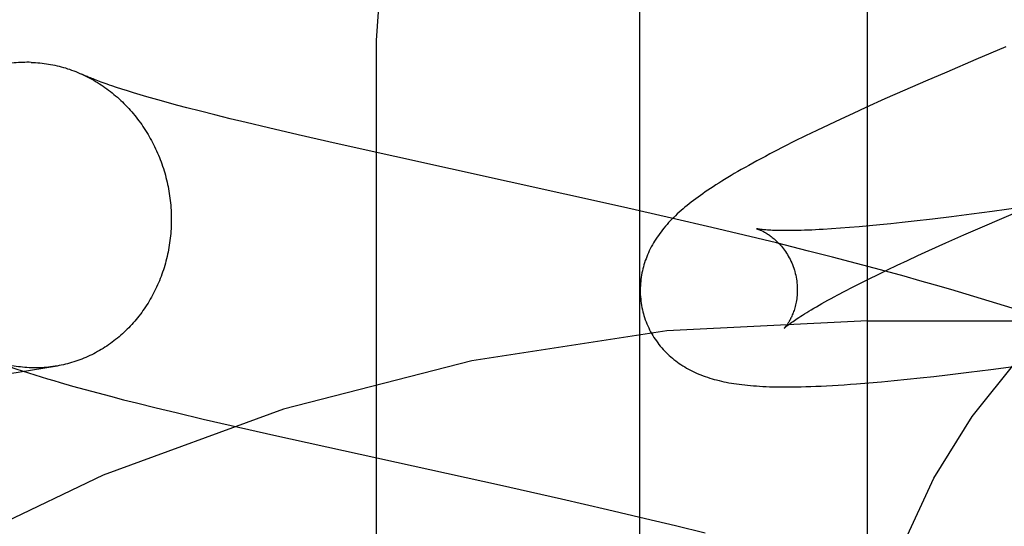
# Model space of a CAD drawing. Header units: inches. Extents: x 0 to 262, y 0 to 169.
# Tile 36 of 83: x 80.5484 to 80.6738, y 87.3147 to 87.3793. Entities that reach past the tile are written whole.
import ezdxf

# ---------------------------------------------------------------- set-up
doc = ezdxf.new("R2010")
doc.units = ezdxf.units.IN
doc.header["$LTSCALE"] = 14.384615
doc.header["$MEASUREMENT"] = 0
doc.linetypes.add('HIDDEN', pattern=[0.2, 0.1, -0.1])
doc.layers.add('DEFAULT_2', color=8, linetype='HIDDEN')
doc.layers.add('MAIN_RH_DOOR_ASSEMBLY', color=7, linetype='CONTINUOUS')

msp = doc.modelspace()

# ---------------------------------------------------------------- linework, layer by layer
at = {"layer": 'DEFAULT_2', "color": 8, "linetype": 'HIDDEN'}
for p, q in [((80.65636, 83.98172), (80.65636, 89.48223)), ((80.59386, 86.63357), (80.59386, 87.37662)), ((80.67398, 87.37578), (80.67015, 87.37417)), ((80.67015, 87.37417), (80.66644, 87.37259)), ((80.66644, 87.37259), (80.66374, 87.37143)), ((80.66374, 87.37143), (80.66112, 87.37029)), ((80.56144, 87.37041), (80.56077, 87.37063)), ((80.56216, 87.37018), (80.56144, 87.37041)), ((80.56293, 87.36994), (80.56216, 87.37018)), ((80.56375, 87.3697), (80.56293, 87.36994)), ((80.66112, 87.37029), (80.65857, 87.36916)), ((80.56462, 87.36944), (80.56375, 87.3697)), ((80.56554, 87.36918), (80.56462, 87.36944)), ((80.5665, 87.3689), (80.56554, 87.36918)), ((80.56752, 87.36863), (80.5665, 87.3689)), ((80.56858, 87.36834), (80.56752, 87.36863)), ((80.65857, 87.36916), (80.65612, 87.36805)), ((80.56969, 87.36804), (80.56858, 87.36834)), ((80.57143, 87.36759), (80.56969, 87.36804)), ((80.57328, 87.36712), (80.57143, 87.36759)), ((80.65612, 87.36805), (80.65453, 87.36732)), ((80.57522, 87.36664), (80.57328, 87.36712)), ((80.57726, 87.36615), (80.57522, 87.36664)), ((80.58011, 87.36547), (80.57726, 87.36615)), ((80.65296, 87.3666), (80.65143, 87.36587)), ((80.65453, 87.36732), (80.65296, 87.3666)), ((80.58389, 87.36459), (80.58011, 87.36547)), ((80.64992, 87.36516), (80.64847, 87.36445)), ((80.65143, 87.36587), (80.64992, 87.36516)), ((80.5887, 87.3635), (80.58389, 87.36459)), ((80.64707, 87.36376), (80.64575, 87.36309)), ((80.64847, 87.36445), (80.64707, 87.36376)), ((80.6253, 87.35539), (80.5887, 87.3635)), ((80.64575, 87.36309), (80.64451, 87.36245)), ((80.63141, 87.35399), (80.6253, 87.35539)), ((80.67223, 87.35482), (80.66959, 87.35447)), ((80.67588, 87.35532), (80.67223, 87.35482)), ((80.67347, 87.35395), (80.67691, 87.35542)), ((80.63653, 87.35279), (80.63141, 87.35399)), ((80.66228, 87.35357), (80.66078, 87.35341)), ((80.66461, 87.35384), (80.66228, 87.35357)), ((80.66705, 87.35414), (80.66461, 87.35384)), ((80.66959, 87.35447), (80.66705, 87.35414)), ((80.671, 87.35288), (80.67347, 87.35395)), ((80.64064, 87.35181), (80.63653, 87.35279)), ((80.6529, 87.35268), (80.65179, 87.3526)), ((80.65408, 87.35277), (80.6529, 87.35268)), ((80.65531, 87.35287), (80.65408, 87.35277)), ((80.6566, 87.35298), (80.65531, 87.35287)), ((80.65794, 87.35311), (80.6566, 87.35298)), ((80.65934, 87.35325), (80.65794, 87.35311)), ((80.66078, 87.35341), (80.65934, 87.35325)), ((80.66862, 87.35184), (80.671, 87.35288)), ((80.64475, 87.35081), (80.64064, 87.35181)), ((80.66634, 87.35083), (80.66862, 87.35184)), ((80.64885, 87.34978), (80.64475, 87.35081)), ((80.65191, 87.349), (80.64885, 87.34978)), ((80.66277, 87.3492), (80.66416, 87.34984)), ((80.66416, 87.34984), (80.66634, 87.35083)), ((80.65496, 87.3482), (80.65191, 87.349)), ((80.66013, 87.34797), (80.66143, 87.34858)), ((80.66143, 87.34858), (80.66277, 87.3492)), ((80.65799, 87.34739), (80.65496, 87.3482)), ((80.6577, 87.3468), (80.65889, 87.34738)), ((80.661, 87.34657), (80.65799, 87.34739)), ((80.65889, 87.34738), (80.66013, 87.34797)), ((80.65548, 87.34571), (80.65656, 87.34625)), ((80.65656, 87.34625), (80.6577, 87.3468)), ((80.663, 87.34601), (80.661, 87.34657)), ((80.65348, 87.34468), (80.65445, 87.34518)), ((80.65445, 87.34518), (80.65548, 87.34571)), ((80.66499, 87.34545), (80.663, 87.34601)), ((80.66696, 87.34488), (80.66499, 87.34545)), ((80.66893, 87.3443), (80.66696, 87.34488)), ((80.65257, 87.3442), (80.65348, 87.34468)), ((80.67088, 87.34371), (80.66893, 87.3443)), ((80.67282, 87.34312), (80.67088, 87.34371)), ((80.67475, 87.34251), (80.67282, 87.34312)), ((80.65636, 87.3409), (81.15636, 87.3409)), ((80.67206, 87.33471), (80.67492, 87.3351)), ((80.66138, 87.33345), (80.66306, 87.33363)), ((80.66306, 87.33363), (80.66479, 87.33382)), ((80.66479, 87.33382), (80.66655, 87.33403)), ((80.66655, 87.33403), (80.66927, 87.33436)), ((80.66927, 87.33436), (80.67206, 87.33471)), ((80.55517, 87.33259), (80.55677, 87.33214)), ((80.65654, 87.333), (80.65813, 87.33314)), ((80.65813, 87.33314), (80.65974, 87.33329)), ((80.65974, 87.33329), (80.66138, 87.33345)), ((80.55677, 87.33214), (80.55838, 87.33171)), ((80.55838, 87.33171), (80.56, 87.33128)), ((80.56, 87.33128), (80.56164, 87.33085)), ((80.56164, 87.33085), (80.56329, 87.33044)), ((80.56329, 87.33044), (80.5658, 87.32981)), ((80.5658, 87.32981), (80.56835, 87.3292)), ((80.56835, 87.3292), (80.57181, 87.32838)), ((80.57181, 87.32838), (80.57534, 87.32756)), ((80.57534, 87.32756), (80.58077, 87.32633)), ((80.58077, 87.32633), (80.60953, 87.31999)), ((80.60953, 87.31999), (80.61739, 87.31822)), ((80.61739, 87.31822), (80.62325, 87.31687)), ((80.62325, 87.31687), (80.62808, 87.31573)), ((80.62808, 87.31573), (80.6319, 87.31482)), ((80.6319, 87.31482), (80.63568, 87.31389))]:
    msp.add_line(p, q, dxfattribs=at)
for points in [[(80.59386, 87.37662), (80.5945, 87.38623), (80.5964, 87.39569), (80.59953, 87.40482), (80.60385, 87.41349), (80.60928, 87.42153), (80.61573, 87.42881), (80.62311, 87.43521), (80.63127, 87.4406), (80.64008, 87.4449), (80.6494, 87.44802), (80.65904, 87.44992), (80.66886, 87.45056)], [(80.54991, 87.37382), (80.54964, 87.37383), (80.54936, 87.37383), (80.54909, 87.37382), (80.54881, 87.37382), (80.54854, 87.3738), (80.54827, 87.37379), (80.54799, 87.37377), (80.54772, 87.37374), (80.54745, 87.37371), (80.54718, 87.37367), (80.54691, 87.37363), (80.32942, 87.33935)], [(80.54991, 87.37382), (80.55019, 87.37381), (80.55046, 87.37379), (80.55073, 87.37377), (80.55101, 87.37375), (80.55128, 87.37372), (80.55156, 87.37369), (80.55183, 87.37365), (80.5521, 87.3736), (80.55237, 87.37356), (80.55265, 87.3735), (80.55292, 87.37345), (80.55319, 87.37339), (80.55346, 87.37332), (80.55372, 87.37325), (80.55399, 87.37318), (80.55426, 87.3731), (80.55452, 87.37301), (80.55479, 87.37293), (80.55505, 87.37283), (80.55531, 87.37274), (80.55558, 87.37264), (80.55584, 87.37253), (80.55609, 87.37242), (80.55635, 87.37231)], [(80.56077, 87.37063), (80.56015, 87.37083), (80.55986, 87.37093), (80.55958, 87.37103), (80.55932, 87.37112), (80.55906, 87.37121), (80.55882, 87.3713), (80.55859, 87.37139), (80.55837, 87.37147), (80.55816, 87.37155), (80.55796, 87.37162), (80.55778, 87.3717), (80.5576, 87.37177), (80.55744, 87.37183), (80.55729, 87.37189), (80.55714, 87.37195), (80.55701, 87.37201), (80.55689, 87.37206), (80.55677, 87.37211), (80.55667, 87.37216), (80.55658, 87.3722), (80.55635, 87.37231)], [(80.55649, 87.37224), (80.55661, 87.37219), (80.55686, 87.37206), (80.55711, 87.37194), (80.55736, 87.37181), (80.55761, 87.37167), (80.55786, 87.37153), (80.5581, 87.37139), (80.55834, 87.37124), (80.55858, 87.37109), (80.55882, 87.37094), (80.55906, 87.37078), (80.55929, 87.37061), (80.55953, 87.37045), (80.55976, 87.37028), (80.55998, 87.3701), (80.56021, 87.36992), (80.56043, 87.36974), (80.56065, 87.36956), (80.56087, 87.36937), (80.56109, 87.36917), (80.5613, 87.36898), (80.56151, 87.36878), (80.56171, 87.36858), (80.56192, 87.36837), (80.56212, 87.36816), (80.56232, 87.36795), (80.56251, 87.36773), (80.56271, 87.36751), (80.5629, 87.36729), (80.56308, 87.36706), (80.56327, 87.36683), (80.56345, 87.3666), (80.56362, 87.36637), (80.5638, 87.36613), (80.56397, 87.36589), (80.56413, 87.36565), (80.5643, 87.3654), (80.56446, 87.36515), (80.56462, 87.3649), (80.56477, 87.36465), (80.56492, 87.36439), (80.56506, 87.36414), (80.56521, 87.36388), (80.56535, 87.36361), (80.56548, 87.36335), (80.56561, 87.36308), (80.56574, 87.36281), (80.56587, 87.36254), (80.56599, 87.36227), (80.5661, 87.36199), (80.56622, 87.36172), (80.56632, 87.36144), (80.56643, 87.36116), (80.56653, 87.36088), (80.56663, 87.36059), (80.56672, 87.36031), (80.56681, 87.36002), (80.5669, 87.35974), (80.56698, 87.35945), (80.56705, 87.35916), (80.56713, 87.35887), (80.5672, 87.35857), (80.56726, 87.35828), (80.56732, 87.35799), (80.56738, 87.35769), (80.56743, 87.3574), (80.56748, 87.3571), (80.56752, 87.3568), (80.56756, 87.35651), (80.5676, 87.35621), (80.56763, 87.35591), (80.56766, 87.35561), (80.56768, 87.35531), (80.5677, 87.35501), (80.56772, 87.35471), (80.56773, 87.35441), (80.56773, 87.35411), (80.56773, 87.35381)], [(80.64451, 87.36245), (80.64392, 87.36215), (80.64335, 87.36184), (80.64279, 87.36155), (80.64226, 87.36126), (80.64174, 87.36097), (80.64124, 87.3607), (80.64076, 87.36043), (80.64029, 87.36016), (80.63984, 87.3599), (80.6394, 87.35965), (80.63898, 87.3594), (80.63857, 87.35915), (80.63817, 87.35891), (80.63779, 87.35867), (80.63742, 87.35844), (80.63705, 87.35821), (80.6367, 87.35798), (80.63636, 87.35776), (80.63602, 87.35753), (80.6357, 87.35731), (80.63538, 87.35709), (80.63508, 87.35687), (80.63478, 87.35666), (80.63448, 87.35644), (80.6342, 87.35623), (80.63392, 87.35601), (80.63365, 87.3558), (80.63338, 87.35559), (80.63312, 87.35537), (80.63287, 87.35516)], [(80.63287, 87.35516), (80.63262, 87.35494), (80.63238, 87.35472), (80.63214, 87.35451), (80.63191, 87.35429), (80.63168, 87.35407), (80.63146, 87.35385), (80.63125, 87.35362), (80.63104, 87.3534), (80.63084, 87.35317), (80.63064, 87.35295), (80.63044, 87.35272), (80.63026, 87.35248), (80.63008, 87.35225), (80.6299, 87.35202), (80.62973, 87.35178), (80.62957, 87.35154), (80.62941, 87.3513), (80.62926, 87.35106), (80.62911, 87.35081), (80.62897, 87.35056), (80.62883, 87.35032), (80.6287, 87.35007), (80.62858, 87.34982), (80.62846, 87.34956), (80.62836, 87.34931), (80.62825, 87.34906), (80.62816, 87.34881), (80.62806, 87.34856), (80.62798, 87.3483), (80.6279, 87.34804), (80.62783, 87.34778), (80.62776, 87.34752), (80.6277, 87.34725), (80.62764, 87.34699), (80.62759, 87.34672), (80.62755, 87.34645), (80.62751, 87.34618), (80.62748, 87.3459), (80.62745, 87.34563), (80.62744, 87.34535), (80.62743, 87.34508), (80.62742, 87.3448), (80.62743, 87.34452), (80.62743, 87.34424), (80.62745, 87.34396), (80.62748, 87.34369), (80.62751, 87.34341), (80.62754, 87.34313), (80.62759, 87.34285), (80.62764, 87.34258), (80.6277, 87.3423), (80.62777, 87.34203), (80.62783, 87.3418)], [(80.56773, 87.35381), (80.56773, 87.35351), (80.56773, 87.35321), (80.56772, 87.35292), (80.5677, 87.35262), (80.56768, 87.35232), (80.56766, 87.35202), (80.56763, 87.35172), (80.5676, 87.35143), (80.56756, 87.35113), (80.56752, 87.35084), (80.56748, 87.35054), (80.56743, 87.35025), (80.56738, 87.34996), (80.56732, 87.34966), (80.56726, 87.34937), (80.5672, 87.34909), (80.56713, 87.3488), (80.56705, 87.34851), (80.56698, 87.34823), (80.5669, 87.34794), (80.56681, 87.34766), (80.56672, 87.34738), (80.56663, 87.3471), (80.56653, 87.34682), (80.56643, 87.34655), (80.56632, 87.34628), (80.56622, 87.346), (80.5661, 87.34573), (80.56599, 87.34547), (80.56587, 87.3452), (80.56574, 87.34494), (80.56561, 87.34468), (80.56548, 87.34442), (80.56535, 87.34416), (80.56521, 87.34391), (80.56506, 87.34366), (80.56492, 87.34341), (80.56477, 87.34316), (80.56462, 87.34292), (80.56446, 87.34268), (80.5643, 87.34244), (80.56413, 87.3422), (80.56397, 87.34197), (80.5638, 87.34174), (80.56362, 87.34151), (80.56345, 87.34129), (80.56327, 87.34107), (80.56308, 87.34085), (80.5629, 87.34064), (80.56271, 87.34043), (80.56251, 87.34022), (80.56232, 87.34002), (80.56212, 87.33982), (80.56192, 87.33962), (80.56171, 87.33943), (80.56151, 87.33923), (80.5613, 87.33905), (80.56109, 87.33887), (80.56087, 87.33869), (80.56065, 87.33851), (80.56043, 87.33834), (80.56021, 87.33817), (80.55998, 87.33801), (80.55976, 87.33785), (80.55953, 87.33769), (80.55929, 87.33754), (80.55906, 87.33739), (80.55882, 87.33724), (80.55858, 87.3371), (80.55834, 87.33697), (80.5581, 87.33684), (80.55786, 87.33671), (80.55761, 87.33658), (80.55736, 87.33646), (80.55711, 87.33635), (80.55686, 87.33624), (80.55661, 87.33613), (80.55635, 87.33603), (80.55609, 87.33593), (80.55584, 87.33584), (80.55558, 87.33575), (80.55531, 87.33566), (80.55505, 87.33558), (80.55479, 87.33551), (80.55452, 87.33543), (80.55426, 87.33537), (80.55399, 87.3353), (80.55372, 87.33525), (80.55346, 87.33519), (80.55319, 87.33514), (80.55295, 87.33511)], [(80.64226, 87.35262), (80.64224, 87.35262), (80.64223, 87.35263), (80.64224, 87.35263), (80.64225, 87.35262), (80.64227, 87.35261), (80.6423, 87.35261), (80.64234, 87.35259), (80.64238, 87.35258), (80.64243, 87.35256), (80.64249, 87.35254), (80.64255, 87.35252), (80.64262, 87.35249), (80.64269, 87.35246), (80.64277, 87.35243), (80.64285, 87.35239), (80.64293, 87.35235), (80.64302, 87.35231), (80.64312, 87.35226), (80.64322, 87.35221), (80.64332, 87.35215), (80.64342, 87.35209), (80.64353, 87.35202), (80.64364, 87.35195), (80.64375, 87.35188), (80.64387, 87.3518), (80.64398, 87.35172), (80.6441, 87.35163), (80.64423, 87.35153), (80.64435, 87.35143), (80.64448, 87.35132), (80.64461, 87.35121), (80.64473, 87.35109), (80.64486, 87.35097), (80.645, 87.35084), (80.64513, 87.3507), (80.64526, 87.35055), (80.64539, 87.3504), (80.64552, 87.35024), (80.64565, 87.35007), (80.64578, 87.3499), (80.64591, 87.34972), (80.64603, 87.34953), (80.64615, 87.34934), (80.64627, 87.34914), (80.64638, 87.34894), (80.64649, 87.34873), (80.6466, 87.34851), (80.6467, 87.34829), (80.64679, 87.34806), (80.64688, 87.34783), (80.64696, 87.3476), (80.64704, 87.34736), (80.6471, 87.34716)], [(80.65179, 87.3526), (80.65073, 87.35254), (80.65022, 87.35251), (80.64973, 87.35248), (80.64926, 87.35246), (80.6488, 87.35244), (80.64835, 87.35243), (80.64792, 87.35242), (80.64751, 87.3524), (80.64712, 87.3524), (80.64674, 87.35239), (80.64637, 87.35239), (80.64602, 87.35239), (80.64569, 87.35239), (80.64538, 87.35239), (80.64508, 87.3524), (80.6448, 87.35241), (80.64453, 87.35241), (80.64428, 87.35242), (80.64404, 87.35244), (80.64383, 87.35245), (80.64362, 87.35246), (80.64343, 87.35248), (80.64326, 87.35249), (80.6431, 87.3525), (80.64296, 87.35252), (80.64283, 87.35253), (80.64272, 87.35255), (80.64262, 87.35256), (80.64253, 87.35257), (80.64245, 87.35259), (80.64239, 87.3526), (80.64234, 87.35261), (80.6423, 87.35261), (80.64226, 87.35262), (80.64226, 87.35262)], [(80.6471, 87.34716), (80.64715, 87.34694), (80.64721, 87.3467), (80.64726, 87.34646), (80.6473, 87.34622), (80.64734, 87.34598), (80.64737, 87.34574), (80.64739, 87.3455), (80.6474, 87.34526), (80.64741, 87.34502), (80.64741, 87.34479), (80.64741, 87.34456), (80.6474, 87.34434), (80.64739, 87.34412), (80.64736, 87.34391), (80.64734, 87.3437), (80.64731, 87.34349), (80.64728, 87.34329), (80.64724, 87.3431), (80.6472, 87.34292), (80.64715, 87.34274), (80.64711, 87.34256), (80.64706, 87.34239), (80.647, 87.34223), (80.64695, 87.34207), (80.6469, 87.34192), (80.64684, 87.34178), (80.64678, 87.34164), (80.64673, 87.34151), (80.64667, 87.34138), (80.64661, 87.34126), (80.64655, 87.34114), (80.64649, 87.34103), (80.64644, 87.34092), (80.64638, 87.34082), (80.64632, 87.34073), (80.64627, 87.34064), (80.64621, 87.34056), (80.64616, 87.34048), (80.64611, 87.3404), (80.64606, 87.34033), (80.64601, 87.34027), (80.64597, 87.34021), (80.64593, 87.34016), (80.64589, 87.34012), (80.64586, 87.34008), (80.64583, 87.34004), (80.6458, 87.34001), (80.64578, 87.33999), (80.64577, 87.33997), (80.64576, 87.33996), (80.64575, 87.33996)], [(80.64576, 87.33996), (80.64576, 87.33997), (80.64578, 87.33998), (80.6458, 87.34), (80.64583, 87.34003), (80.64587, 87.34007), (80.64592, 87.34011), (80.64598, 87.34016), (80.64605, 87.34022), (80.64614, 87.34028), (80.64623, 87.34035), (80.64633, 87.34043), (80.64645, 87.34052), (80.64657, 87.34061), (80.64671, 87.34072), (80.64687, 87.34082), (80.64704, 87.34094), (80.64722, 87.34106), (80.64741, 87.3412), (80.64762, 87.34133), (80.64785, 87.34148), (80.64809, 87.34163), (80.64834, 87.34179), (80.64861, 87.34196), (80.6489, 87.34213), (80.6492, 87.34231), (80.64951, 87.3425), (80.64984, 87.34269), (80.65019, 87.34289), (80.65054, 87.34309), (80.65092, 87.3433), (80.65131, 87.34352), (80.65171, 87.34374), (80.65213, 87.34397), (80.65257, 87.3442)], [(80.62783, 87.3418), (80.62789, 87.34157), (80.62798, 87.3413), (80.62807, 87.34104), (80.62817, 87.34077), (80.62827, 87.34051), (80.62838, 87.34026), (80.6285, 87.34), (80.62862, 87.33975), (80.62875, 87.33951), (80.62889, 87.33926), (80.62903, 87.33902), (80.62917, 87.33879), (80.62933, 87.33855), (80.62948, 87.33833), (80.62965, 87.3381), (80.62981, 87.33789), (80.62998, 87.33767), (80.63016, 87.33746), (80.63034, 87.33726), (80.63053, 87.33706), (80.63072, 87.33687), (80.63091, 87.33668), (80.63111, 87.33649), (80.63131, 87.33631), (80.63151, 87.33614), (80.63172, 87.33597), (80.63194, 87.3358), (80.63215, 87.33564), (80.63238, 87.33548), (80.63261, 87.33532), (80.63284, 87.33517), (80.63308, 87.33502), (80.63332, 87.33488), (80.63357, 87.33474), (80.63382, 87.33461), (80.63408, 87.33448), (80.63434, 87.33435), (80.6346, 87.33423), (80.63487, 87.33412), (80.63514, 87.33401), (80.63542, 87.3339), (80.6357, 87.3338), (80.63598, 87.3337), (80.63627, 87.33361), (80.63656, 87.33352), (80.63685, 87.33344), (80.63715, 87.33336), (80.63745, 87.33328), (80.63776, 87.33321), (80.63807, 87.33314), (80.63838, 87.33308), (80.6387, 87.33302), (80.63902, 87.33296), (80.63935, 87.33291), (80.63969, 87.33286), (80.64003, 87.33281), (80.64037, 87.33277), (80.64072, 87.33273), (80.64108, 87.33269), (80.64145, 87.33266), (80.64183, 87.33263), (80.64221, 87.3326), (80.64261, 87.33257), (80.64302, 87.33255), (80.64344, 87.33253), (80.64387, 87.33251), (80.64432, 87.3325), (80.64478, 87.33249), (80.64526, 87.33248), (80.64575, 87.33248), (80.64626, 87.33248), (80.64679, 87.33248), (80.64734, 87.33249), (80.64791, 87.3325), (80.64851, 87.33252), (80.64913, 87.33254), (80.64978, 87.33256), (80.65045, 87.33259), (80.65115, 87.33262), (80.65188, 87.33266), (80.65263, 87.33271), (80.65339, 87.33276), (80.65417, 87.33281), (80.65496, 87.33287), (80.65654, 87.333)], [(80.35513, 87.30399), (80.35546, 87.30402), (80.35579, 87.30406), (80.35611, 87.3041), (80.35641, 87.30414), (80.35671, 87.30418), (80.357, 87.30422), (80.35727, 87.30426), (80.35754, 87.3043), (80.55295, 87.33511)], [(80.54459, 87.33597), (80.54543, 87.33566), (80.54627, 87.33536), (80.54711, 87.33507), (80.54793, 87.33479), (80.54875, 87.33452), (80.54957, 87.33426), (80.55038, 87.334), (80.55118, 87.33376), (80.55198, 87.33351), (80.55278, 87.33328), (80.55358, 87.33304), (80.55517, 87.33259)], [(80.54991, 87.33492), (80.54964, 87.33493), (80.54936, 87.33494), (80.54909, 87.33496), (80.54881, 87.33499), (80.54854, 87.33502), (80.54827, 87.33505), (80.54799, 87.33509), (80.54772, 87.33513), (80.54745, 87.33518), (80.54718, 87.33523), (80.54691, 87.33529), (80.54664, 87.33535), (80.54637, 87.33541), (80.5461, 87.33548), (80.54583, 87.33556), (80.54556, 87.33564), (80.5453, 87.33572), (80.54503, 87.33581), (80.54477, 87.3359)], [(80.55292, 87.3351), (80.55265, 87.33506), (80.55237, 87.33503), (80.5521, 87.33499), (80.55183, 87.33497), (80.55156, 87.33495), (80.55128, 87.33493), (80.55101, 87.33492), (80.55073, 87.33491), (80.55046, 87.33491), (80.55019, 87.33491), (80.54991, 87.33492)], [(80.65586, 87.28548), (80.65644, 87.29472), (80.65813, 87.3037), (80.66093, 87.31248), (80.66479, 87.32087), (80.66967, 87.32873), (80.67548, 87.33598)]]:
    msp.add_lwpolyline(points, dxfattribs=at)
msp.add_arc((80.65636, 87.0909), 0.25, 90, 270, dxfattribs=at)
at = {"layer": 'MAIN_RH_DOOR_ASSEMBLY', "color": 3, "linetype": 'Continuous'}
msp.add_line((80.62736, 78.8239), (80.62736, 95.3239), dxfattribs=at)

doc.saveas('drawing.dxf')
